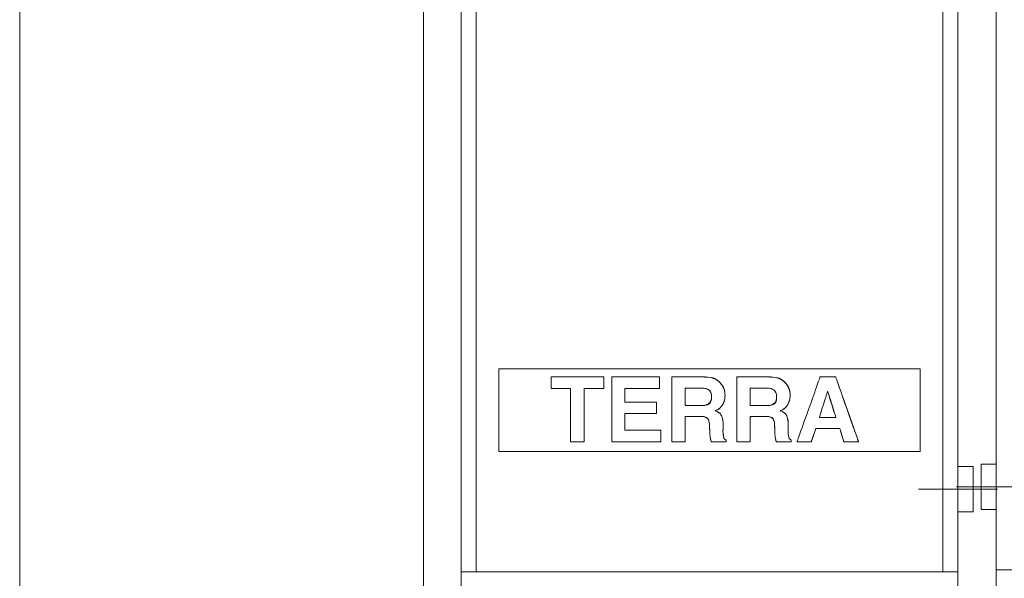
# Model space of a CAD drawing. Header units: millimetres. Extents: x 262469 to 275208, y -32539 to 9411.
# Tile 223 of 256: x 268234 to 268293, y -13816 to -13783. Entities that reach past the tile are written whole.
import ezdxf

# ---------------------------------------------------------------- set-up
doc = ezdxf.new("R2010")
doc.units = ezdxf.units.MM
doc.header["$LTSCALE"] = 100
doc.layers.add('$ IE_TELETECHNIKA', color=5, linetype='Continuous', lineweight=30)

msp = doc.modelspace()

# ---------------------------------------------------------------- linework, layer by layer
at = {"layer": '$ IE_TELETECHNIKA', "color": 0, "linetype": 'Continuous', "lineweight": 5, "ltscale": 4}
msp.add_line((268234.311, -13882.457), (268234.311, -13677.481), dxfattribs=at)
at = {"layer": '$ IE_TELETECHNIKA', "color": 7, "linetype": 'Continuous', "lineweight": 0}
for p, q in [((268288.031, -13810.953), (268292.756, -13810.953)), ((268295.035, -13810.821), (268290.31, -13810.821))]:
    msp.add_line(p, q, dxfattribs=at)
at = {"layer": '$ IE_TELETECHNIKA', "color": 7, "linetype": 'Continuous', "lineweight": 9}
for points in [[(268292.673, -13849.071), (268322.373, -13849.071), (268322.373, -13705.071), (268292.673, -13705.071), (268292.673, -13849.071)], [(268260.693, -13849.203), (268290.393, -13849.203), (268290.393, -13705.203), (268260.693, -13705.203), (268260.693, -13849.203)], [(268260.693, -13743.903), (268260.693, -13815.903), (268290.393, -13815.903), (268290.393, -13743.903), (268260.693, -13743.903)], [(268292.673, -13743.771), (268292.673, -13815.771), (268322.373, -13815.771), (268322.373, -13743.771), (268292.673, -13743.771)], [(268261.593, -13815.903), (268261.593, -13777.681), (268289.493, -13777.681), (268289.493, -13815.903), (268261.593, -13815.903)], [(268290.393, -13812.303), (268291.293, -13812.303), (268291.293, -13809.603), (268290.393, -13809.603), (268290.393, -13812.303)], [(268292.673, -13812.171), (268291.773, -13812.171), (268291.773, -13809.471), (268292.673, -13809.471), (268292.673, -13812.171)]]:
    msp.add_lwpolyline(points, dxfattribs=at)
for points in [[(268261.593, -13744.803), (268261.593, -13815.903), (268289.493, -13815.903), (268289.493, -13744.803)], [(268292.673, -13849.071), (268322.373, -13849.071), (268322.373, -13815.771), (268292.673, -13815.771)], [(268260.693, -13849.203), (268290.393, -13849.203), (268290.393, -13815.903), (268260.693, -13815.903)]]:
    msp.add_lwpolyline(points, close=True, dxfattribs=at)
msp.add_lwpolyline([(268260.693, -13849.203), (268259.793, -13849.203), (268259.793, -13844.703), (268258.893, -13844.703, -0.414214), (268258.443, -13844.253), (268258.443, -13782.153, -0.414214), (268258.893, -13781.703), (268259.793, -13781.703), (268259.793, -13780.803)], format="xyb", dxfattribs=at)
at = {"layer": '$ IE_TELETECHNIKA', "color": 7, "linetype": 'Continuous', "lineweight": 0}
msp.add_lwpolyline([(268262.943, -13803.753), (268262.943, -13808.703), (268288.143, -13808.703), (268288.143, -13803.753), (268262.943, -13803.753)], dxfattribs=at)
for points in [[(268267.239, -13808.121), (268267.239, -13808.112), (268267.239, -13808.086), (268267.239, -13808.043), (268267.239, -13807.985), (268267.239, -13807.912), (268267.239, -13807.827), (268267.239, -13807.731), (268267.239, -13807.624), (268267.239, -13807.382), (268267.239, -13807.113), (268267.239, -13806.825), (268267.239, -13806.528), (268267.239, -13806.231), (268267.239, -13805.943), (268267.239, -13805.674), (268267.239, -13805.433), (268267.239, -13805.326), (268267.239, -13805.229), (268267.239, -13805.144), (268267.239, -13805.072), (268267.239, -13805.014), (268267.239, -13804.971), (268267.239, -13804.944), (268267.239, -13804.935), (268267.226, -13804.935), (268267.19, -13804.935), (268267.132, -13804.935), (268267.058, -13804.935), (268266.97, -13804.935), (268266.872, -13804.935), (268266.658, -13804.935), (268266.445, -13804.935), (268266.347, -13804.935), (268266.259, -13804.935), (268266.184, -13804.935), (268266.127, -13804.935), (268266.09, -13804.935), (268266.077, -13804.935), (268266.077, -13804.927), (268266.077, -13804.906), (268266.077, -13804.872), (268266.077, -13804.828), (268266.077, -13804.719), (268266.077, -13804.593), (268266.077, -13804.468), (268266.077, -13804.358), (268266.077, -13804.315), (268266.077, -13804.281), (268266.077, -13804.259), (268266.077, -13804.251), (268266.086, -13804.251), (268266.112, -13804.251), (268266.155, -13804.251), (268266.212, -13804.251), (268266.283, -13804.251), (268266.367, -13804.251), (268266.462, -13804.251), (268266.568, -13804.251), (268266.806, -13804.251), (268267.071, -13804.251), (268267.355, -13804.251), (268267.649, -13804.251), (268267.942, -13804.251), (268268.226, -13804.251), (268268.491, -13804.251), (268268.729, -13804.251), (268268.835, -13804.251), (268268.93, -13804.251), (268269.014, -13804.251), (268269.085, -13804.251), (268269.143, -13804.251), (268269.185, -13804.251), (268269.211, -13804.251), (268269.22, -13804.251), (268269.22, -13804.259), (268269.22, -13804.281), (268269.22, -13804.315), (268269.22, -13804.358), (268269.22, -13804.468), (268269.22, -13804.593), (268269.22, -13804.719), (268269.22, -13804.828), (268269.22, -13804.872), (268269.22, -13804.906), (268269.22, -13804.927), (268269.22, -13804.935), (268269.207, -13804.935), (268269.17, -13804.935), (268269.112, -13804.935), (268269.038, -13804.935), (268268.949, -13804.935), (268268.851, -13804.935), (268268.636, -13804.935), (268268.422, -13804.935), (268268.323, -13804.935), (268268.235, -13804.935), (268268.16, -13804.935), (268268.102, -13804.935), (268268.065, -13804.935), (268268.052, -13804.935), (268268.052, -13804.944), (268268.052, -13804.971), (268268.052, -13805.014), (268268.052, -13805.072), (268268.052, -13805.144), (268268.052, -13805.229), (268268.052, -13805.326), (268268.052, -13805.433), (268268.052, -13805.674), (268268.052, -13805.943), (268268.052, -13806.231), (268268.052, -13806.528), (268268.052, -13806.825), (268268.052, -13807.113), (268268.052, -13807.382), (268268.052, -13807.624), (268268.052, -13807.731), (268268.052, -13807.827), (268268.052, -13807.912), (268268.052, -13807.985), (268268.052, -13808.043), (268268.052, -13808.086), (268268.052, -13808.112), (268268.052, -13808.121), (268268.043, -13808.121), (268268.017, -13808.121), (268267.977, -13808.121), (268267.925, -13808.121), (268267.795, -13808.121), (268267.646, -13808.121), (268267.497, -13808.121), (268267.366, -13808.121), (268267.314, -13808.121), (268267.274, -13808.121), (268267.249, -13808.121)], [(268267.239, -13808.121), (268267.239, -13808.112), (268267.239, -13808.086), (268267.239, -13808.043), (268267.239, -13807.985), (268267.239, -13807.912), (268267.239, -13807.827), (268267.239, -13807.731), (268267.239, -13807.624), (268267.239, -13807.382), (268267.239, -13807.113), (268267.239, -13806.825), (268267.239, -13806.528), (268267.239, -13806.231), (268267.239, -13805.943), (268267.239, -13805.674), (268267.239, -13805.433), (268267.239, -13805.326), (268267.239, -13805.229), (268267.239, -13805.144), (268267.239, -13805.072), (268267.239, -13805.014), (268267.239, -13804.971), (268267.239, -13804.944), (268267.239, -13804.935), (268267.235, -13804.935), (268267.224, -13804.935), (268267.203, -13804.935), (268267.169, -13804.935), (268267.117, -13804.935), (268267.045, -13804.935), (268266.949, -13804.935), (268266.828, -13804.935), (268266.69, -13804.935), (268266.404, -13804.935), (268266.276, -13804.935), (268266.172, -13804.935), (268266.132, -13804.935), (268266.102, -13804.935), (268266.083, -13804.935), (268266.077, -13804.935), (268266.077, -13804.932), (268266.077, -13804.914), (268266.077, -13804.893), (268266.077, -13804.863), (268266.077, -13804.821), (268266.077, -13804.764), (268266.077, -13804.693), (268266.077, -13804.612), (268266.077, -13804.444), (268266.077, -13804.369), (268266.077, -13804.308), (268266.077, -13804.266), (268266.077, -13804.251), (268266.078, -13804.251), (268266.089, -13804.251), (268266.118, -13804.251), (268266.175, -13804.251), (268266.217, -13804.251), (268266.269, -13804.251), (268266.332, -13804.251), (268266.408, -13804.251), (268266.498, -13804.251), (268266.603, -13804.251), (268266.724, -13804.251), (268266.863, -13804.251), (268267.019, -13804.251), (268267.19, -13804.251), (268267.563, -13804.251), (268267.954, -13804.251), (268268.336, -13804.251), (268268.515, -13804.251), (268268.682, -13804.251), (268268.832, -13804.251), (268268.962, -13804.251), (268269.07, -13804.251), (268269.151, -13804.251), (268269.202, -13804.251), (268269.22, -13804.251), (268269.22, -13804.254), (268269.22, -13804.273), (268269.22, -13804.293), (268269.22, -13804.324), (268269.22, -13804.366), (268269.22, -13804.422), (268269.22, -13804.493), (268269.22, -13804.575), (268269.22, -13804.743), (268269.22, -13804.818), (268269.22, -13804.879), (268269.22, -13804.92), (268269.22, -13804.935), (268269.216, -13804.935), (268269.205, -13804.935), (268269.184, -13804.935), (268269.149, -13804.935), (268269.097, -13804.935), (268269.025, -13804.935), (268268.928, -13804.935), (268268.807, -13804.935), (268268.668, -13804.935), (268268.381, -13804.935), (268268.252, -13804.935), (268268.148, -13804.935), (268268.108, -13804.935), (268268.078, -13804.935), (268268.059, -13804.935), (268268.052, -13804.935), (268268.052, -13804.937), (268268.052, -13804.947), (268268.052, -13804.977), (268268.052, -13805.035), (268268.052, -13805.077), (268268.052, -13805.13), (268268.052, -13805.194), (268268.052, -13805.271), (268268.052, -13805.362), (268268.052, -13805.469), (268268.052, -13805.591), (268268.052, -13805.732), (268268.052, -13805.89), (268268.052, -13806.063), (268268.052, -13806.441), (268268.052, -13806.838), (268268.052, -13807.225), (268268.052, -13807.407), (268268.052, -13807.575), (268268.052, -13807.728), (268268.052, -13807.86), (268268.052, -13807.969), (268268.052, -13808.051), (268268.052, -13808.103), (268268.052, -13808.121), (268268.049, -13808.121), (268268.027, -13808.121), (268268.003, -13808.121), (268267.967, -13808.121), (268267.916, -13808.121), (268267.849, -13808.121), (268267.765, -13808.121), (268267.668, -13808.121), (268267.468, -13808.121), (268267.379, -13808.121), (268267.306, -13808.121), (268267.257, -13808.121)], [(268269.699, -13808.121), (268269.699, -13808.115), (268269.699, -13808.097), (268269.699, -13808.067), (268269.699, -13808.026), (268269.699, -13807.974), (268269.699, -13807.913), (268269.699, -13807.764), (268269.699, -13807.583), (268269.699, -13807.375), (268269.699, -13807.145), (268269.699, -13806.897), (268269.699, -13806.368), (268269.699, -13805.826), (268269.699, -13805.562), (268269.699, -13805.309), (268269.699, -13805.072), (268269.699, -13804.856), (268269.699, -13804.666), (268269.699, -13804.505), (268269.699, -13804.438), (268269.699, -13804.38), (268269.699, -13804.332), (268269.699, -13804.295), (268269.699, -13804.269), (268269.699, -13804.254), (268269.707, -13804.251), (268269.749, -13804.251), (268269.822, -13804.251), (268269.923, -13804.251), (268270.048, -13804.251), (268270.195, -13804.251), (268270.36, -13804.251), (268270.538, -13804.251), (268270.727, -13804.251), (268271.123, -13804.251), (268271.519, -13804.251), (268271.708, -13804.251), (268271.886, -13804.251), (268272.051, -13804.251), (268272.197, -13804.251), (268272.323, -13804.251), (268272.424, -13804.251), (268272.497, -13804.251), (268272.538, -13804.251), (268272.547, -13804.252), (268272.547, -13804.259), (268272.547, -13804.296), (268272.547, -13804.358), (268272.547, -13804.438), (268272.547, -13804.529), (268272.547, -13804.719), (268272.547, -13804.803), (268272.547, -13804.872), (268272.547, -13804.918), (268272.547, -13804.935), (268272.534, -13804.935), (268272.496, -13804.935), (268272.436, -13804.935), (268272.357, -13804.935), (268272.261, -13804.935), (268272.15, -13804.935), (268272.028, -13804.935), (268271.896, -13804.935), (268271.327, -13804.935), (268271.052, -13804.935), (268270.927, -13804.935), (268270.812, -13804.935), (268270.711, -13804.935), (268270.625, -13804.935), (268270.559, -13804.935), (268270.514, -13804.935), (268270.492, -13804.935), (268270.491, -13804.937), (268270.491, -13804.949), (268270.491, -13804.97), (268270.491, -13805.036), (268270.491, -13805.126), (268270.491, -13805.347), (268270.491, -13805.568), (268270.491, -13805.658), (268270.491, -13805.723), (268270.491, -13805.744), (268270.491, -13805.756), (268270.492, -13805.759), (268270.512, -13805.759), (268270.553, -13805.759), (268270.614, -13805.759), (268270.693, -13805.759), (268270.786, -13805.759), (268270.891, -13805.759), (268271.007, -13805.759), (268271.259, -13805.759), (268271.782, -13805.759), (268272.016, -13805.759), (268272.117, -13805.759), (268272.205, -13805.759), (268272.278, -13805.759), (268272.333, -13805.759), (268272.368, -13805.759), (268272.38, -13805.759), (268272.38, -13805.775), (268272.38, -13805.821), (268272.38, -13805.889), (268272.38, -13805.973), (268272.38, -13806.161), (268272.38, -13806.251), (268272.38, -13806.331), (268272.38, -13806.392), (268272.38, -13806.429), (268272.374, -13806.437), (268272.347, -13806.437), (268272.299, -13806.437), (268272.232, -13806.437), (268272.148, -13806.437), (268272.051, -13806.437), (268271.942, -13806.437), (268271.698, -13806.437), (268271.435, -13806.437), (268271.173, -13806.437), (268270.929, -13806.437), (268270.82, -13806.437), (268270.722, -13806.437), (268270.639, -13806.437), (268270.572, -13806.437), (268270.523, -13806.437), (268270.496, -13806.437), (268270.491, -13806.437), (268270.491, -13806.448), (268270.491, -13806.47), (268270.491, -13806.502), (268270.491, -13806.593), (268270.491, -13806.71), (268270.491, -13806.844), (268270.491, -13807.121), (268270.491, -13807.245), (268270.491, -13807.346), (268270.491, -13807.384), (268270.491, -13807.413), (268270.491, -13807.432), (268270.491, -13807.438), (268270.504, -13807.438), (268270.543, -13807.438), (268270.606, -13807.438), (268270.688, -13807.438), (268270.788, -13807.438), (268270.904, -13807.438), (268271.031, -13807.438), (268271.168, -13807.438), (268271.761, -13807.438), (268272.047, -13807.438), (268272.178, -13807.438), (268272.298, -13807.438), (268272.403, -13807.438), (268272.492, -13807.438), (268272.561, -13807.438), (268272.609, -13807.438), (268272.631, -13807.438), (268272.633, -13807.44), (268272.633, -13807.467), (268272.633, -13807.522), (268272.633, -13807.596), (268272.633, -13807.78), (268272.633, -13807.963), (268272.633, -13808.038), (268272.633, -13808.092), (268272.633, -13808.12), (268272.631, -13808.121), (268272.6, -13808.121), (268272.535, -13808.121), (268272.44, -13808.121), (268272.319, -13808.121), (268272.174, -13808.121), (268272.011, -13808.121), (268271.831, -13808.121), (268271.44, -13808.121), (268271.029, -13808.121), (268270.627, -13808.121), (268270.44, -13808.121), (268270.265, -13808.121), (268270.107, -13808.121), (268269.97, -13808.121), (268269.857, -13808.121), (268269.772, -13808.121), (268269.718, -13808.121), (268269.704, -13808.121)], [(268269.699, -13808.121), (268269.699, -13808.115), (268269.699, -13808.097), (268269.699, -13808.067), (268269.699, -13808.026), (268269.699, -13807.974), (268269.699, -13807.913), (268269.699, -13807.764), (268269.699, -13807.583), (268269.699, -13807.375), (268269.699, -13807.145), (268269.699, -13806.897), (268269.699, -13806.368), (268269.699, -13805.826), (268269.699, -13805.562), (268269.699, -13805.309), (268269.699, -13805.072), (268269.699, -13804.856), (268269.699, -13804.666), (268269.699, -13804.505), (268269.699, -13804.438), (268269.699, -13804.38), (268269.699, -13804.332), (268269.699, -13804.295), (268269.699, -13804.269), (268269.699, -13804.254), (268269.699, -13804.251), (268269.71, -13804.251), (268269.728, -13804.251), (268269.759, -13804.251), (268269.806, -13804.251), (268269.873, -13804.251), (268269.964, -13804.251), (268270.081, -13804.251), (268270.229, -13804.251), (268270.411, -13804.251), (268270.628, -13804.251), (268270.873, -13804.251), (268271.4, -13804.251), (268271.661, -13804.251), (268271.908, -13804.251), (268272.129, -13804.251), (268272.226, -13804.251), (268272.313, -13804.251), (268272.388, -13804.251), (268272.451, -13804.251), (268272.498, -13804.251), (268272.53, -13804.251), (268272.546, -13804.251), (268272.547, -13804.251), (268272.547, -13804.252), (268272.547, -13804.257), (268272.547, -13804.273), (268272.547, -13804.307), (268272.547, -13804.366), (268272.547, -13804.456), (268272.547, -13804.575), (268272.547, -13804.702), (268272.547, -13804.818), (268272.547, -13804.865), (268272.547, -13804.902), (268272.547, -13804.926), (268272.547, -13804.935), (268272.543, -13804.935), (268272.52, -13804.935), (268272.494, -13804.935), (268272.455, -13804.935), (268272.401, -13804.935), (268272.33, -13804.935), (268272.238, -13804.935), (268272.123, -13804.935), (268271.983, -13804.935), (268271.819, -13804.935), (268271.638, -13804.935), (268271.447, -13804.935), (268271.069, -13804.935), (268270.896, -13804.935), (268270.745, -13804.935), (268270.622, -13804.935), (268270.574, -13804.935), (268270.536, -13804.935), (268270.509, -13804.935), (268270.493, -13804.935), (268270.491, -13804.935), (268270.491, -13804.938), (268270.491, -13804.952), (268270.491, -13804.985), (268270.491, -13805.045), (268270.491, -13805.088), (268270.491, -13805.141), (268270.491, -13805.274), (268270.491, -13805.427), (268270.491, -13805.574), (268270.491, -13805.638), (268270.491, -13805.691), (268270.491, -13805.731), (268270.491, -13805.754), (268270.491, -13805.759), (268270.505, -13805.759), (268270.522, -13805.759), (268270.55, -13805.759), (268270.589, -13805.759), (268270.644, -13805.759), (268270.716, -13805.759), (268270.807, -13805.759), (268270.92, -13805.759), (268271.057, -13805.759), (268271.213, -13805.759), (268271.383, -13805.759), (268271.735, -13805.759), (268271.903, -13805.759), (268272.056, -13805.759), (268272.187, -13805.759), (268272.289, -13805.759), (268272.328, -13805.759), (268272.356, -13805.759), (268272.374, -13805.759), (268272.38, -13805.759), (268272.38, -13805.767), (268272.38, -13805.789), (268272.38, -13805.83), (268272.38, -13805.898), (268272.38, -13805.999), (268272.38, -13806.246), (268272.38, -13806.353), (268272.38, -13806.393), (268272.38, -13806.422), (268272.38, -13806.436), (268272.38, -13806.437), (268272.372, -13806.437), (268272.34, -13806.437), (268272.309, -13806.437), (268272.264, -13806.437), (268272.204, -13806.437), (268272.126, -13806.437), (268272.028, -13806.437), (268271.907, -13806.437), (268271.763, -13806.437), (268271.601, -13806.437), (268271.252, -13806.437), (268271.078, -13806.437), (268270.914, -13806.437), (268270.768, -13806.437), (268270.645, -13806.437), (268270.554, -13806.437), (268270.523, -13806.437), (268270.501, -13806.437), (268270.491, -13806.437), (268270.491, -13806.437), (268270.491, -13806.437), (268270.491, -13806.444), (268270.491, -13806.468), (268270.491, -13806.518), (268270.491, -13806.556), (268270.491, -13806.604), (268270.491, -13806.664), (268270.491, -13806.737), (268270.491, -13806.91), (268270.491, -13807.096), (268270.491, -13807.266), (268270.491, -13807.336), (268270.491, -13807.39), (268270.491, -13807.425), (268270.491, -13807.438), (268270.494, -13807.438), (268270.519, -13807.438), (268270.546, -13807.438), (268270.586, -13807.438), (268270.642, -13807.438), (268270.716, -13807.438), (268270.812, -13807.438), (268270.932, -13807.438), (268271.078, -13807.438), (268271.249, -13807.438), (268271.438, -13807.438), (268271.636, -13807.438), (268272.03, -13807.438), (268272.21, -13807.438), (268272.368, -13807.438), (268272.496, -13807.438), (268272.546, -13807.438), (268272.586, -13807.438), (268272.614, -13807.438), (268272.63, -13807.438), (268272.633, -13807.438), (268272.633, -13807.441), (268272.633, -13807.452), (268272.633, -13807.48), (268272.633, -13807.53), (268272.633, -13807.609), (268272.633, -13807.72), (268272.633, -13807.846), (268272.633, -13807.968), (268272.633, -13808.065), (268272.633, -13808.098), (268272.633, -13808.118), (268272.631, -13808.121), (268272.61, -13808.121), (268272.584, -13808.121), (268272.541, -13808.121), (268272.479, -13808.121), (268272.394, -13808.121), (268272.283, -13808.121), (268272.141, -13808.121), (268271.966, -13808.121), (268271.864, -13808.121), (268271.754, -13808.121), (268271.51, -13808.121), (268271.246, -13808.121), (268270.7, -13808.121), (268270.44, -13808.121), (268270.202, -13808.121), (268270.095, -13808.121), (268269.998, -13808.121), (268269.913, -13808.121), (268269.839, -13808.121), (268269.78, -13808.121), (268269.736, -13808.121), (268269.709, -13808.121)], [(268273.295, -13808.121), (268273.295, -13808.116), (268273.295, -13808.099), (268273.295, -13808.071), (268273.295, -13808.033), (268273.295, -13807.986), (268273.295, -13807.93), (268273.295, -13807.792), (268273.295, -13807.623), (268273.295, -13807.43), (268273.295, -13807.214), (268273.295, -13806.981), (268273.295, -13806.48), (268273.295, -13805.96), (268273.295, -13805.455), (268273.295, -13805.218), (268273.295, -13804.998), (268273.295, -13804.798), (268273.295, -13804.623), (268273.295, -13804.476), (268273.295, -13804.363), (268273.295, -13804.32), (268273.295, -13804.287), (268273.295, -13804.265), (268273.295, -13804.253), (268273.301, -13804.251), (268273.329, -13804.251), (268273.377, -13804.251), (268273.442, -13804.251), (268273.524, -13804.251), (268273.619, -13804.251), (268273.726, -13804.251), (268273.842, -13804.251), (268274.094, -13804.251), (268274.616, -13804.251), (268274.852, -13804.251), (268274.957, -13804.251), (268275.049, -13804.251), (268275.127, -13804.251), (268275.189, -13804.251), (268275.233, -13804.251), (268275.256, -13804.251), (268275.259, -13804.251), (268275.284, -13804.252), (268275.336, -13804.253), (268275.436, -13804.259), (268275.622, -13804.288), (268275.79, -13804.337), (268275.94, -13804.406), (268276.072, -13804.497), (268276.186, -13804.607), (268276.28, -13804.728), (268276.356, -13804.858), (268276.413, -13804.995), (268276.45, -13805.14), (268276.469, -13805.292), (268276.47, -13805.332), (268276.47, -13805.361), (268276.468, -13805.419), (268276.456, -13805.531), (268276.434, -13805.638), (268276.402, -13805.739), (268276.361, -13805.836), (268276.31, -13805.927), (268276.25, -13806.011), (268276.18, -13806.086), (268276.101, -13806.151), (268276.012, -13806.207), (268275.914, -13806.254), (268275.888, -13806.264), (268275.875, -13806.269), (268275.885, -13806.274), (268275.936, -13806.292), (268276.03, -13806.335), (268276.109, -13806.385), (268276.176, -13806.442), (268276.228, -13806.506), (268276.267, -13806.577), (268276.297, -13806.657), (268276.321, -13806.745), (268276.339, -13806.843), (268276.351, -13806.95), (268276.357, -13807.067), (268276.357, -13807.128), (268276.357, -13807.134), (268276.357, -13807.159), (268276.357, -13807.241), (268276.357, -13807.276), (268276.357, -13807.292), (268276.356, -13807.365), (268276.352, -13807.428), (268276.349, -13807.454), (268276.347, -13807.467), (268276.347, -13807.479), (268276.348, -13807.503), (268276.353, -13807.59), (268276.36, -13807.668), (268276.368, -13807.738), (268276.378, -13807.799), (268276.404, -13807.894), (268276.446, -13807.962), (268276.506, -13808.004), (268276.524, -13808.011), (268276.535, -13808.014), (268276.535, -13808.027), (268276.535, -13808.08), (268276.535, -13808.106), (268276.535, -13808.12), (268276.533, -13808.121), (268276.522, -13808.121), (268276.501, -13808.121), (268276.436, -13808.121), (268276.346, -13808.121), (268276.238, -13808.121), (268276.12, -13808.121), (268275.886, -13808.121), (268275.785, -13808.121), (268275.706, -13808.121), (268275.656, -13808.121), (268275.644, -13808.121), (268275.64, -13808.117), (268275.613, -13808.013), (268275.593, -13807.919), (268275.579, -13807.833), (268275.563, -13807.671), (268275.556, -13807.502), (268275.551, -13807.305), (268275.548, -13807.222), (268275.545, -13807.157), (268275.544, -13807.145), (268275.543, -13807.119), (268275.539, -13807.07), (268275.528, -13806.98), (268275.51, -13806.9), (268275.487, -13806.831), (268275.457, -13806.772), (268275.421, -13806.724), (268275.371, -13806.685), (268275.302, -13806.654), (268275.216, -13806.631), (268275.111, -13806.616), (268274.988, -13806.609), (268274.955, -13806.609), (268274.944, -13806.609), (268274.91, -13806.609), (268274.845, -13806.609), (268274.756, -13806.609), (268274.537, -13806.609), (268274.312, -13806.609), (268274.217, -13806.609), (268274.143, -13806.609), (268274.097, -13806.609), (268274.086, -13806.611), (268274.086, -13806.629), (268274.086, -13806.663), (268274.086, -13806.711), (268274.086, -13806.771), (268274.086, -13806.842), (268274.086, -13806.922), (268274.086, -13807.104), (268274.086, -13807.506), (268274.086, -13807.7), (268274.086, -13807.872), (268274.086, -13807.945), (268274.086, -13808.008), (268274.086, -13808.058), (268274.086, -13808.095), (268274.086, -13808.117), (268274.086, -13808.121), (268274.063, -13808.121), (268274.01, -13808.121), (268273.933, -13808.121), (268273.84, -13808.121), (268273.737, -13808.121), (268273.528, -13808.121), (268273.436, -13808.121), (268273.362, -13808.121), (268273.313, -13808.121)], [(268273.295, -13808.121), (268273.295, -13808.116), (268273.295, -13808.099), (268273.295, -13808.071), (268273.295, -13808.033), (268273.295, -13807.986), (268273.295, -13807.93), (268273.295, -13807.792), (268273.295, -13807.623), (268273.295, -13807.43), (268273.295, -13807.214), (268273.295, -13806.981), (268273.295, -13806.48), (268273.295, -13805.96), (268273.295, -13805.455), (268273.295, -13805.218), (268273.295, -13804.998), (268273.295, -13804.798), (268273.295, -13804.623), (268273.295, -13804.476), (268273.295, -13804.363), (268273.295, -13804.32), (268273.295, -13804.287), (268273.295, -13804.265), (268273.295, -13804.253), (268273.297, -13804.251), (268273.313, -13804.251), (268273.333, -13804.251), (268273.362, -13804.251), (268273.404, -13804.251), (268273.46, -13804.251), (268273.533, -13804.251), (268273.624, -13804.251), (268273.736, -13804.251), (268273.871, -13804.251), (268274.025, -13804.251), (268274.193, -13804.251), (268274.544, -13804.251), (268274.714, -13804.251), (268274.872, -13804.251), (268275.011, -13804.251), (268275.125, -13804.251), (268275.208, -13804.251), (268275.236, -13804.251), (268275.253, -13804.251), (268275.269, -13804.252), (268275.31, -13804.252), (268275.375, -13804.255), (268275.458, -13804.26), (268275.643, -13804.281), (268275.734, -13804.3), (268275.823, -13804.33), (268275.914, -13804.375), (268276.009, -13804.44), (268276.111, -13804.529), (268276.137, -13804.556), (268276.151, -13804.57), (268276.153, -13804.572), (268276.156, -13804.575), (268276.175, -13804.596), (268276.207, -13804.632), (268276.247, -13804.68), (268276.291, -13804.736), (268276.374, -13804.863), (268276.407, -13804.936), (268276.434, -13805.022), (268276.455, -13805.126), (268276.467, -13805.255), (268276.47, -13805.33), (268276.47, -13805.336), (268276.47, -13805.354), (268276.469, -13805.388), (268276.467, -13805.433), (268276.458, -13805.541), (268276.438, -13805.653), (268276.419, -13805.713), (268276.391, -13805.78), (268276.352, -13805.856), (268276.328, -13805.898), (268276.321, -13805.91), (268276.32, -13805.912), (268276.319, -13805.913), (268276.311, -13805.925), (268276.296, -13805.949), (268276.246, -13806.019), (268276.18, -13806.096), (268276.14, -13806.133), (268276.091, -13806.168), (268276.028, -13806.204), (268275.949, -13806.24), (268275.902, -13806.259), (268275.876, -13806.269), (268275.873, -13806.27), (268275.886, -13806.274), (268275.913, -13806.284), (268275.951, -13806.298), (268276.041, -13806.336), (268276.126, -13806.385), (268276.165, -13806.418), (268276.201, -13806.459), (268276.266, -13806.574), (268276.269, -13806.581), (268276.277, -13806.6), (268276.3, -13806.663), (268276.326, -13806.747), (268276.336, -13806.796), (268276.345, -13806.853), (268276.352, -13806.925), (268276.356, -13807.014), (268276.357, -13807.126), (268276.357, -13807.131), (268276.357, -13807.137), (268276.357, -13807.16), (268276.357, -13807.207), (268276.357, -13807.263), (268276.357, -13807.283), (268276.357, -13807.292), (268276.357, -13807.303), (268276.357, -13807.332), (268276.347, -13807.474), (268276.348, -13807.492), (268276.349, -13807.521), (268276.353, -13807.598), (268276.37, -13807.758), (268276.387, -13807.841), (268276.392, -13807.86), (268276.393, -13807.862), (268276.395, -13807.869), (268276.405, -13807.899), (268276.422, -13807.936), (268276.445, -13807.97), (268276.485, -13807.997), (268276.515, -13808.008), (268276.533, -13808.013), (268276.535, -13808.014), (268276.535, -13808.016), (268276.535, -13808.027), (268276.535, -13808.055), (268276.535, -13808.093), (268276.535, -13808.119), (268276.532, -13808.121), (268276.519, -13808.121), (268276.488, -13808.121), (268276.432, -13808.121), (268276.391, -13808.121), (268276.342, -13808.121), (268276.282, -13808.121), (268276.212, -13808.121), (268276.057, -13808.121), (268275.899, -13808.121), (268275.762, -13808.121), (268275.709, -13808.121), (268275.669, -13808.121), (268275.646, -13808.121), (268275.642, -13808.121), (268275.636, -13808.102), (268275.624, -13808.059), (268275.599, -13807.956), (268275.588, -13807.892), (268275.582, -13807.855), (268275.582, -13807.851), (268275.579, -13807.827), (268275.574, -13807.789), (268275.565, -13807.699), (268275.561, -13807.632), (268275.56, -13807.617), (268275.559, -13807.586), (268275.557, -13807.545), (268275.556, -13807.497), (268275.554, -13807.43), (268275.553, -13807.384), (268275.553, -13807.373), (268275.553, -13807.373), (268275.553, -13807.371), (268275.552, -13807.344), (268275.545, -13807.162), (268275.544, -13807.13), (268275.539, -13807.059), (268275.529, -13806.969), (268275.512, -13806.883), (268275.476, -13806.8), (268275.448, -13806.757), (268275.432, -13806.735), (268275.431, -13806.734), (268275.412, -13806.714), (268275.37, -13806.68), (268275.308, -13806.646), (268275.264, -13806.633), (268275.206, -13806.622), (268275.128, -13806.614), (268275.025, -13806.61), (268274.962, -13806.609), (268274.947, -13806.609), (268274.947, -13806.609), (268274.947, -13806.609), (268274.944, -13806.609), (268274.93, -13806.609), (268274.898, -13806.609), (268274.841, -13806.609), (268274.801, -13806.609), (268274.751, -13806.609), (268274.624, -13806.609), (268274.473, -13806.609), (268274.322, -13806.609), (268274.192, -13806.609), (268274.143, -13806.609), (268274.107, -13806.609), (268274.088, -13806.609), (268274.086, -13806.609), (268274.086, -13806.613), (268274.086, -13806.634), (268274.086, -13806.655), (268274.086, -13806.685), (268274.086, -13806.726), (268274.086, -13806.779), (268274.086, -13806.846), (268274.086, -13806.928), (268274.086, -13807.028), (268274.086, -13807.144), (268274.086, -13807.406), (268274.086, -13807.674), (268274.086, -13807.798), (268274.086, -13807.908), (268274.086, -13808.001), (268274.086, -13808.07), (268274.086, -13808.112), (268274.086, -13808.121), (268274.084, -13808.121), (268274.075, -13808.121), (268274.051, -13808.121), (268274.005, -13808.121), (268273.931, -13808.121), (268273.822, -13808.121), (268273.688, -13808.121), (268273.547, -13808.121), (268273.421, -13808.121), (268273.369, -13808.121), (268273.33, -13808.121), (268273.304, -13808.121)], [(268277.186, -13808.121), (268277.186, -13808.116), (268277.186, -13808.099), (268277.186, -13808.071), (268277.186, -13808.033), (268277.186, -13807.986), (268277.186, -13807.93), (268277.186, -13807.792), (268277.186, -13807.623), (268277.186, -13807.43), (268277.186, -13807.214), (268277.186, -13806.981), (268277.186, -13806.48), (268277.186, -13805.96), (268277.186, -13805.455), (268277.186, -13805.218), (268277.186, -13804.998), (268277.186, -13804.798), (268277.186, -13804.623), (268277.186, -13804.476), (268277.186, -13804.363), (268277.186, -13804.32), (268277.186, -13804.287), (268277.186, -13804.265), (268277.186, -13804.253), (268277.193, -13804.251), (268277.22, -13804.251), (268277.268, -13804.251), (268277.334, -13804.251), (268277.416, -13804.251), (268277.511, -13804.251), (268277.617, -13804.251), (268277.734, -13804.251), (268277.985, -13804.251), (268278.508, -13804.251), (268278.744, -13804.251), (268278.848, -13804.251), (268278.941, -13804.251), (268279.019, -13804.251), (268279.081, -13804.251), (268279.125, -13804.251), (268279.148, -13804.251), (268279.151, -13804.251), (268279.176, -13804.252), (268279.228, -13804.253), (268279.327, -13804.259), (268279.514, -13804.288), (268279.682, -13804.337), (268279.831, -13804.406), (268279.963, -13804.497), (268280.077, -13804.607), (268280.172, -13804.728), (268280.248, -13804.858), (268280.304, -13804.995), (268280.342, -13805.14), (268280.36, -13805.292), (268280.362, -13805.332), (268280.362, -13805.361), (268280.359, -13805.419), (268280.347, -13805.531), (268280.325, -13805.638), (268280.294, -13805.739), (268280.253, -13805.836), (268280.202, -13805.927), (268280.141, -13806.011), (268280.071, -13806.086), (268279.992, -13806.151), (268279.903, -13806.207), (268279.805, -13806.254), (268279.779, -13806.264), (268279.766, -13806.269), (268279.776, -13806.274), (268279.828, -13806.292), (268279.921, -13806.335), (268280.001, -13806.385), (268280.067, -13806.442), (268280.12, -13806.506), (268280.159, -13806.577), (268280.189, -13806.657), (268280.212, -13806.745), (268280.23, -13806.843), (268280.242, -13806.95), (268280.248, -13807.067), (268280.249, -13807.128), (268280.249, -13807.134), (268280.249, -13807.159), (268280.249, -13807.241), (268280.249, -13807.276), (268280.249, -13807.292), (268280.248, -13807.365), (268280.244, -13807.428), (268280.241, -13807.454), (268280.239, -13807.467), (268280.239, -13807.479), (268280.24, -13807.503), (268280.245, -13807.59), (268280.252, -13807.668), (268280.26, -13807.738), (268280.27, -13807.799), (268280.295, -13807.894), (268280.337, -13807.962), (268280.398, -13808.004), (268280.416, -13808.011), (268280.427, -13808.014), (268280.427, -13808.027), (268280.427, -13808.08), (268280.427, -13808.106), (268280.427, -13808.12), (268280.425, -13808.121), (268280.413, -13808.121), (268280.393, -13808.121), (268280.328, -13808.121), (268280.237, -13808.121), (268280.129, -13808.121), (268280.011, -13808.121), (268279.777, -13808.121), (268279.677, -13808.121), (268279.597, -13808.121), (268279.547, -13808.121), (268279.535, -13808.121), (268279.532, -13808.117), (268279.505, -13808.013), (268279.484, -13807.919), (268279.471, -13807.833), (268279.455, -13807.671), (268279.447, -13807.502), (268279.443, -13807.305), (268279.44, -13807.222), (268279.437, -13807.157), (268279.436, -13807.145), (268279.435, -13807.119), (268279.431, -13807.07), (268279.419, -13806.98), (268279.402, -13806.9), (268279.378, -13806.831), (268279.349, -13806.772), (268279.313, -13806.724), (268279.262, -13806.685), (268279.194, -13806.654), (268279.107, -13806.631), (268279.002, -13806.616), (268278.88, -13806.609), (268278.846, -13806.609), (268278.836, -13806.609), (268278.802, -13806.609), (268278.737, -13806.609), (268278.648, -13806.609), (268278.428, -13806.609), (268278.204, -13806.609), (268278.108, -13806.609), (268278.034, -13806.609), (268277.988, -13806.609), (268277.978, -13806.611), (268277.978, -13806.629), (268277.978, -13806.663), (268277.978, -13806.711), (268277.978, -13806.771), (268277.978, -13806.842), (268277.978, -13806.922), (268277.978, -13807.104), (268277.978, -13807.506), (268277.978, -13807.7), (268277.978, -13807.872), (268277.978, -13807.945), (268277.978, -13808.008), (268277.978, -13808.058), (268277.978, -13808.095), (268277.978, -13808.117), (268277.977, -13808.121), (268277.955, -13808.121), (268277.902, -13808.121), (268277.825, -13808.121), (268277.732, -13808.121), (268277.628, -13808.121), (268277.419, -13808.121), (268277.328, -13808.121), (268277.254, -13808.121), (268277.204, -13808.121)], [(268277.186, -13808.121), (268277.186, -13808.116), (268277.186, -13808.099), (268277.186, -13808.071), (268277.186, -13808.033), (268277.186, -13807.986), (268277.186, -13807.93), (268277.186, -13807.792), (268277.186, -13807.623), (268277.186, -13807.43), (268277.186, -13807.214), (268277.186, -13806.981), (268277.186, -13806.48), (268277.186, -13805.96), (268277.186, -13805.455), (268277.186, -13805.218), (268277.186, -13804.998), (268277.186, -13804.798), (268277.186, -13804.623), (268277.186, -13804.476), (268277.186, -13804.363), (268277.186, -13804.32), (268277.186, -13804.287), (268277.186, -13804.265), (268277.186, -13804.253), (268277.188, -13804.251), (268277.205, -13804.251), (268277.224, -13804.251), (268277.254, -13804.251), (268277.295, -13804.251), (268277.351, -13804.251), (268277.424, -13804.251), (268277.515, -13804.251), (268277.627, -13804.251), (268277.762, -13804.251), (268277.917, -13804.251), (268278.085, -13804.251), (268278.436, -13804.251), (268278.606, -13804.251), (268278.763, -13804.251), (268278.903, -13804.251), (268279.017, -13804.251), (268279.1, -13804.251), (268279.127, -13804.251), (268279.145, -13804.251), (268279.161, -13804.252), (268279.202, -13804.252), (268279.267, -13804.255), (268279.349, -13804.26), (268279.535, -13804.281), (268279.625, -13804.3), (268279.715, -13804.33), (268279.805, -13804.375), (268279.9, -13804.44), (268280.002, -13804.529), (268280.029, -13804.556), (268280.043, -13804.57), (268280.045, -13804.572), (268280.048, -13804.575), (268280.067, -13804.596), (268280.099, -13804.632), (268280.139, -13804.68), (268280.183, -13804.736), (268280.265, -13804.863), (268280.299, -13804.936), (268280.326, -13805.022), (268280.346, -13805.126), (268280.359, -13805.255), (268280.362, -13805.33), (268280.362, -13805.336), (268280.362, -13805.354), (268280.361, -13805.388), (268280.359, -13805.433), (268280.35, -13805.541), (268280.329, -13805.653), (268280.31, -13805.713), (268280.282, -13805.78), (268280.244, -13805.856), (268280.219, -13805.898), (268280.213, -13805.91), (268280.211, -13805.912), (268280.211, -13805.913), (268280.203, -13805.925), (268280.187, -13805.949), (268280.137, -13806.019), (268280.071, -13806.096), (268280.031, -13806.133), (268279.982, -13806.168), (268279.92, -13806.204), (268279.841, -13806.24), (268279.794, -13806.259), (268279.768, -13806.269), (268279.765, -13806.27), (268279.778, -13806.274), (268279.805, -13806.284), (268279.842, -13806.298), (268279.932, -13806.336), (268280.018, -13806.385), (268280.056, -13806.418), (268280.092, -13806.459), (268280.157, -13806.574), (268280.161, -13806.581), (268280.168, -13806.6), (268280.192, -13806.663), (268280.217, -13806.747), (268280.228, -13806.796), (268280.237, -13806.853), (268280.243, -13806.925), (268280.247, -13807.014), (268280.249, -13807.126), (268280.249, -13807.131), (268280.249, -13807.137), (268280.249, -13807.16), (268280.249, -13807.207), (268280.249, -13807.263), (268280.249, -13807.283), (268280.249, -13807.292), (268280.249, -13807.303), (268280.249, -13807.332), (268280.238, -13807.474), (268280.239, -13807.492), (268280.241, -13807.521), (268280.245, -13807.598), (268280.261, -13807.758), (268280.279, -13807.841), (268280.284, -13807.86), (268280.284, -13807.862), (268280.287, -13807.869), (268280.297, -13807.899), (268280.313, -13807.936), (268280.337, -13807.97), (268280.376, -13807.997), (268280.406, -13808.008), (268280.424, -13808.013), (268280.427, -13808.014), (268280.427, -13808.016), (268280.427, -13808.027), (268280.427, -13808.055), (268280.427, -13808.093), (268280.427, -13808.119), (268280.424, -13808.121), (268280.411, -13808.121), (268280.38, -13808.121), (268280.323, -13808.121), (268280.283, -13808.121), (268280.233, -13808.121), (268280.173, -13808.121), (268280.104, -13808.121), (268279.949, -13808.121), (268279.791, -13808.121), (268279.654, -13808.121), (268279.6, -13808.121), (268279.56, -13808.121), (268279.538, -13808.121), (268279.533, -13808.121), (268279.527, -13808.102), (268279.516, -13808.059), (268279.491, -13807.956), (268279.479, -13807.892), (268279.474, -13807.855), (268279.473, -13807.851), (268279.47, -13807.827), (268279.465, -13807.789), (268279.456, -13807.699), (268279.453, -13807.632), (268279.452, -13807.617), (268279.45, -13807.586), (268279.449, -13807.545), (268279.447, -13807.497), (268279.445, -13807.43), (268279.444, -13807.384), (268279.444, -13807.373), (268279.444, -13807.373), (268279.444, -13807.371), (268279.444, -13807.344), (268279.437, -13807.162), (268279.435, -13807.13), (268279.43, -13807.059), (268279.421, -13806.969), (268279.403, -13806.883), (268279.368, -13806.8), (268279.34, -13806.757), (268279.323, -13806.735), (268279.322, -13806.734), (268279.303, -13806.714), (268279.261, -13806.68), (268279.199, -13806.646), (268279.156, -13806.633), (268279.098, -13806.622), (268279.02, -13806.614), (268278.916, -13806.61), (268278.853, -13806.609), (268278.839, -13806.609), (268278.839, -13806.609), (268278.839, -13806.609), (268278.835, -13806.609), (268278.822, -13806.609), (268278.79, -13806.609), (268278.733, -13806.609), (268278.693, -13806.609), (268278.643, -13806.609), (268278.515, -13806.609), (268278.365, -13806.609), (268278.213, -13806.609), (268278.084, -13806.609), (268278.034, -13806.609), (268277.999, -13806.609), (268277.98, -13806.609), (268277.978, -13806.609), (268277.978, -13806.613), (268277.978, -13806.634), (268277.978, -13806.655), (268277.978, -13806.685), (268277.978, -13806.726), (268277.978, -13806.779), (268277.978, -13806.846), (268277.978, -13806.928), (268277.978, -13807.028), (268277.978, -13807.144), (268277.978, -13807.406), (268277.978, -13807.674), (268277.978, -13807.798), (268277.978, -13807.908), (268277.978, -13808.001), (268277.978, -13808.07), (268277.978, -13808.112), (268277.978, -13808.121), (268277.976, -13808.121), (268277.966, -13808.121), (268277.942, -13808.121), (268277.897, -13808.121), (268277.823, -13808.121), (268277.714, -13808.121), (268277.579, -13808.121), (268277.438, -13808.121), (268277.312, -13808.121), (268277.261, -13808.121), (268277.221, -13808.121), (268277.195, -13808.121)], [(268280.776, -13808.121), (268280.78, -13808.11), (268280.792, -13808.078), (268280.81, -13808.026), (268280.835, -13807.955), (268280.866, -13807.868), (268280.903, -13807.764), (268280.945, -13807.647), (268280.991, -13807.517), (268281.041, -13807.375), (268281.095, -13807.224), (268281.211, -13806.897), (268281.335, -13806.547), (268281.463, -13806.186), (268281.591, -13805.826), (268281.715, -13805.476), (268281.831, -13805.149), (268281.884, -13804.998), (268281.935, -13804.856), (268281.981, -13804.726), (268282.022, -13804.609), (268282.059, -13804.505), (268282.09, -13804.418), (268282.115, -13804.347), (268282.134, -13804.295), (268282.145, -13804.263), (268282.149, -13804.251), (268282.159, -13804.251), (268282.189, -13804.251), (268282.235, -13804.251), (268282.295, -13804.251), (268282.445, -13804.251), (268282.617, -13804.251), (268282.789, -13804.251), (268282.939, -13804.251), (268282.999, -13804.251), (268283.045, -13804.251), (268283.075, -13804.251), (268283.086, -13804.251), (268283.089, -13804.263), (268283.101, -13804.295), (268283.119, -13804.347), (268283.144, -13804.418), (268283.175, -13804.505), (268283.212, -13804.609), (268283.253, -13804.726), (268283.299, -13804.856), (268283.349, -13804.998), (268283.403, -13805.149), (268283.518, -13805.476), (268283.642, -13805.826), (268283.769, -13806.186), (268283.897, -13806.547), (268284.02, -13806.897), (268284.136, -13807.224), (268284.189, -13807.375), (268284.239, -13807.517), (268284.285, -13807.647), (268284.327, -13807.764), (268284.363, -13807.868), (268284.394, -13807.955), (268284.419, -13808.026), (268284.437, -13808.078), (268284.449, -13808.11), (268284.453, -13808.121), (268284.443, -13808.121), (268284.415, -13808.121), (268284.371, -13808.121), (268284.315, -13808.121), (268284.173, -13808.121), (268284.011, -13808.121), (268283.849, -13808.121), (268283.708, -13808.121), (268283.651, -13808.121), (268283.608, -13808.121), (268283.58, -13808.121), (268283.57, -13808.121), (268283.567, -13808.113), (268283.56, -13808.087), (268283.548, -13808.048), (268283.532, -13807.997), (268283.493, -13807.869), (268283.449, -13807.723), (268283.404, -13807.577), (268283.366, -13807.449), (268283.35, -13807.398), (268283.338, -13807.359), (268283.33, -13807.334), (268283.328, -13807.325), (268283.312, -13807.325), (268283.266, -13807.325), (268283.196, -13807.325), (268283.105, -13807.325), (268282.997, -13807.325), (268282.876, -13807.325), (268282.615, -13807.325), (268282.353, -13807.325), (268282.232, -13807.325), (268282.124, -13807.325), (268282.033, -13807.325), (268281.963, -13807.325), (268281.917, -13807.325), (268281.901, -13807.325), (268281.898, -13807.334), (268281.89, -13807.359), (268281.876, -13807.398), (268281.858, -13807.449), (268281.815, -13807.577), (268281.764, -13807.723), (268281.714, -13807.869), (268281.67, -13807.997), (268281.652, -13808.048), (268281.639, -13808.087), (268281.63, -13808.113), (268281.627, -13808.121), (268281.617, -13808.121), (268281.59, -13808.121), (268281.548, -13808.121), (268281.494, -13808.121), (268281.358, -13808.121), (268281.202, -13808.121), (268281.046, -13808.121), (268280.909, -13808.121), (268280.855, -13808.121), (268280.813, -13808.121), (268280.786, -13808.121)], [(268280.776, -13808.121), (268280.78, -13808.11), (268280.792, -13808.078), (268280.81, -13808.026), (268280.835, -13807.955), (268280.866, -13807.868), (268280.903, -13807.764), (268280.945, -13807.647), (268280.991, -13807.517), (268281.041, -13807.375), (268281.095, -13807.224), (268281.211, -13806.897), (268281.335, -13806.547), (268281.463, -13806.186), (268281.591, -13805.826), (268281.715, -13805.476), (268281.831, -13805.149), (268281.884, -13804.998), (268281.935, -13804.856), (268281.981, -13804.726), (268282.022, -13804.609), (268282.059, -13804.505), (268282.09, -13804.418), (268282.115, -13804.347), (268282.134, -13804.295), (268282.145, -13804.263), (268282.149, -13804.251), (268282.153, -13804.251), (268282.178, -13804.251), (268282.206, -13804.251), (268282.248, -13804.251), (268282.306, -13804.251), (268282.383, -13804.251), (268282.481, -13804.251), (268282.592, -13804.251), (268282.822, -13804.251), (268282.925, -13804.251), (268283.009, -13804.251), (268283.065, -13804.251), (268283.08, -13804.251), (268283.086, -13804.251), (268283.086, -13804.253), (268283.091, -13804.267), (268283.104, -13804.302), (268283.114, -13804.332), (268283.128, -13804.372), (268283.146, -13804.424), (268283.169, -13804.488), (268283.197, -13804.566), (268283.23, -13804.66), (268283.269, -13804.77), (268283.314, -13804.9), (268283.367, -13805.049), (268283.427, -13805.219), (268283.495, -13805.411), (268283.569, -13805.621), (268283.649, -13805.846), (268283.732, -13806.081), (268283.902, -13806.563), (268284.068, -13807.033), (268284.146, -13807.253), (268284.218, -13807.458), (268284.284, -13807.643), (268284.341, -13807.804), (268284.387, -13807.937), (268284.407, -13807.991), (268284.423, -13808.036), (268284.435, -13808.073), (268284.445, -13808.099), (268284.451, -13808.116), (268284.453, -13808.121), (268284.449, -13808.121), (268284.425, -13808.121), (268284.399, -13808.121), (268284.36, -13808.121), (268284.305, -13808.121), (268284.232, -13808.121), (268284.14, -13808.121), (268284.035, -13808.121), (268283.818, -13808.121), (268283.721, -13808.121), (268283.642, -13808.121), (268283.589, -13808.121), (268283.575, -13808.121), (268283.57, -13808.121), (268283.569, -13808.118), (268283.562, -13808.097), (268283.555, -13808.073), (268283.544, -13808.037), (268283.529, -13807.988), (268283.509, -13807.922), (268283.484, -13807.839), (268283.455, -13807.745), (268283.396, -13807.549), (268283.369, -13807.461), (268283.348, -13807.39), (268283.333, -13807.342), (268283.328, -13807.325), (268283.322, -13807.325), (268283.309, -13807.325), (268283.283, -13807.325), (268283.241, -13807.325), (268283.177, -13807.325), (268283.089, -13807.325), (268282.971, -13807.325), (268282.823, -13807.325), (268282.654, -13807.325), (268282.303, -13807.325), (268282.146, -13807.325), (268282.018, -13807.325), (268281.97, -13807.325), (268281.933, -13807.325), (268281.909, -13807.325), (268281.901, -13807.325), (268281.9, -13807.328), (268281.893, -13807.35), (268281.885, -13807.373), (268281.872, -13807.409), (268281.855, -13807.458), (268281.833, -13807.524), (268281.804, -13807.607), (268281.772, -13807.701), (268281.704, -13807.897), (268281.674, -13807.985), (268281.649, -13808.056), (268281.633, -13808.104), (268281.627, -13808.121), (268281.624, -13808.121), (268281.6, -13808.121), (268281.575, -13808.121), (268281.537, -13808.121), (268281.484, -13808.121), (268281.414, -13808.121), (268281.326, -13808.121), (268281.225, -13808.121), (268281.016, -13808.121), (268280.922, -13808.121), (268280.846, -13808.121), (268280.795, -13808.121), (268280.781, -13808.121)], [(268274.086, -13805.958), (268274.092, -13805.958), (268274.111, -13805.958), (268274.14, -13805.958), (268274.179, -13805.958), (268274.28, -13805.958), (268274.404, -13805.958), (268274.683, -13805.958), (268274.818, -13805.958), (268274.935, -13805.958), (268275.026, -13805.958), (268275.059, -13805.958), (268275.081, -13805.958), (268275.092, -13805.958), (268275.092, -13805.958), (268275.101, -13805.958), (268275.128, -13805.957), (268275.226, -13805.949), (268275.315, -13805.932), (268275.393, -13805.905), (268275.462, -13805.869), (268275.52, -13805.823), (268275.569, -13805.768), (268275.607, -13805.703), (268275.636, -13805.629), (268275.654, -13805.546), (268275.663, -13805.453), (268275.663, -13805.428), (268275.663, -13805.413), (268275.663, -13805.393), (268275.655, -13805.317), (268275.639, -13805.245), (268275.615, -13805.18), (268275.581, -13805.119), (268275.539, -13805.064), (268275.487, -13805.017), (268275.421, -13804.979), (268275.344, -13804.951), (268275.254, -13804.933), (268275.151, -13804.925), (268275.123, -13804.924), (268275.114, -13804.924), (268275.111, -13804.924), (268275.096, -13804.924), (268275.07, -13804.924), (268274.988, -13804.924), (268274.876, -13804.924), (268274.743, -13804.924), (268274.6, -13804.924), (268274.457, -13804.924), (268274.324, -13804.924), (268274.212, -13804.924), (268274.13, -13804.924), (268274.104, -13804.924), (268274.089, -13804.924), (268274.086, -13804.925), (268274.086, -13804.936), (268274.086, -13804.959), (268274.086, -13804.992), (268274.086, -13805.086), (268274.086, -13805.207), (268274.086, -13805.345), (268274.086, -13805.631), (268274.086, -13805.758), (268274.086, -13805.862), (268274.086, -13805.902), (268274.086, -13805.932), (268274.086, -13805.951)], [(268274.086, -13805.958), (268274.092, -13805.958), (268274.111, -13805.958), (268274.14, -13805.958), (268274.179, -13805.958), (268274.28, -13805.958), (268274.404, -13805.958), (268274.683, -13805.958), (268274.818, -13805.958), (268274.935, -13805.958), (268275.026, -13805.958), (268275.059, -13805.958), (268275.081, -13805.958), (268275.095, -13805.958), (268275.124, -13805.957), (268275.182, -13805.954), (268275.257, -13805.947), (268275.425, -13805.913), (268275.5, -13805.881), (268275.563, -13805.832), (268275.612, -13805.755), (268275.631, -13805.703), (268275.646, -13805.642), (268275.656, -13805.569), (268275.662, -13805.484), (268275.663, -13805.436), (268275.663, -13805.424), (268275.663, -13805.419), (268275.663, -13805.419), (268275.663, -13805.416), (268275.663, -13805.401), (268275.662, -13805.375), (268275.656, -13805.307), (268275.642, -13805.234), (268275.609, -13805.157), (268275.58, -13805.113), (268275.539, -13805.064), (268275.535, -13805.06), (268275.523, -13805.048), (268275.481, -13805.01), (268275.42, -13804.97), (268275.382, -13804.954), (268275.332, -13804.94), (268275.268, -13804.931), (268275.184, -13804.925), (268275.133, -13804.924), (268275.119, -13804.924), (268275.114, -13804.924), (268275.114, -13804.924), (268275.11, -13804.924), (268275.093, -13804.924), (268275.051, -13804.924), (268275.019, -13804.924), (268274.976, -13804.924), (268274.923, -13804.924), (268274.857, -13804.924), (268274.779, -13804.924), (268274.69, -13804.924), (268274.5, -13804.924), (268274.317, -13804.924), (268274.237, -13804.924), (268274.17, -13804.924), (268274.121, -13804.924), (268274.092, -13804.924), (268274.086, -13804.925), (268274.086, -13804.932), (268274.086, -13804.957), (268274.086, -13805.008), (268274.086, -13805.047), (268274.086, -13805.097), (268274.086, -13805.159), (268274.086, -13805.234), (268274.086, -13805.413), (268274.086, -13805.605), (268274.086, -13805.781), (268274.086, -13805.852), (268274.086, -13805.908), (268274.086, -13805.945)], [(268277.978, -13805.958), (268277.984, -13805.958), (268278.002, -13805.958), (268278.032, -13805.958), (268278.07, -13805.958), (268278.172, -13805.958), (268278.296, -13805.958), (268278.575, -13805.958), (268278.709, -13805.958), (268278.827, -13805.958), (268278.918, -13805.958), (268278.951, -13805.958), (268278.973, -13805.958), (268278.983, -13805.958), (268278.984, -13805.958), (268278.993, -13805.958), (268279.019, -13805.957), (268279.118, -13805.949), (268279.206, -13805.932), (268279.285, -13805.905), (268279.353, -13805.869), (268279.412, -13805.823), (268279.46, -13805.768), (268279.499, -13805.703), (268279.527, -13805.629), (268279.546, -13805.546), (268279.554, -13805.453), (268279.555, -13805.428), (268279.555, -13805.413), (268279.554, -13805.393), (268279.547, -13805.317), (268279.531, -13805.245), (268279.506, -13805.18), (268279.473, -13805.119), (268279.431, -13805.064), (268279.378, -13805.017), (268279.313, -13804.979), (268279.235, -13804.951), (268279.145, -13804.933), (268279.043, -13804.925), (268279.015, -13804.924), (268279.005, -13804.924), (268279.003, -13804.924), (268278.988, -13804.924), (268278.961, -13804.924), (268278.88, -13804.924), (268278.767, -13804.924), (268278.634, -13804.924), (268278.492, -13804.924), (268278.349, -13804.924), (268278.216, -13804.924), (268278.104, -13804.924), (268278.022, -13804.924), (268277.995, -13804.924), (268277.98, -13804.924), (268277.978, -13804.925), (268277.978, -13804.936), (268277.978, -13804.959), (268277.978, -13804.992), (268277.978, -13805.086), (268277.978, -13805.207), (268277.978, -13805.345), (268277.978, -13805.631), (268277.978, -13805.758), (268277.978, -13805.862), (268277.978, -13805.902), (268277.978, -13805.932), (268277.978, -13805.951)], [(268277.978, -13805.958), (268277.984, -13805.958), (268278.002, -13805.958), (268278.032, -13805.958), (268278.07, -13805.958), (268278.172, -13805.958), (268278.296, -13805.958), (268278.575, -13805.958), (268278.709, -13805.958), (268278.827, -13805.958), (268278.918, -13805.958), (268278.951, -13805.958), (268278.973, -13805.958), (268278.986, -13805.958), (268279.016, -13805.957), (268279.073, -13805.954), (268279.149, -13805.947), (268279.317, -13805.913), (268279.392, -13805.881), (268279.455, -13805.832), (268279.504, -13805.755), (268279.523, -13805.703), (268279.538, -13805.642), (268279.548, -13805.569), (268279.554, -13805.484), (268279.555, -13805.436), (268279.555, -13805.424), (268279.555, -13805.419), (268279.555, -13805.419), (268279.555, -13805.416), (268279.554, -13805.401), (268279.553, -13805.375), (268279.548, -13805.307), (268279.534, -13805.234), (268279.5, -13805.157), (268279.471, -13805.113), (268279.431, -13805.064), (268279.427, -13805.06), (268279.415, -13805.048), (268279.372, -13805.01), (268279.312, -13804.97), (268279.273, -13804.954), (268279.224, -13804.94), (268279.159, -13804.931), (268279.075, -13804.925), (268279.024, -13804.924), (268279.01, -13804.924), (268279.006, -13804.924), (268279.006, -13804.924), (268279.002, -13804.924), (268278.984, -13804.924), (268278.943, -13804.924), (268278.91, -13804.924), (268278.868, -13804.924), (268278.814, -13804.924), (268278.749, -13804.924), (268278.67, -13804.924), (268278.582, -13804.924), (268278.392, -13804.924), (268278.208, -13804.924), (268278.128, -13804.924), (268278.062, -13804.924), (268278.012, -13804.924), (268277.983, -13804.924), (268277.978, -13804.925), (268277.978, -13804.932), (268277.978, -13804.957), (268277.978, -13805.008), (268277.978, -13805.047), (268277.978, -13805.097), (268277.978, -13805.159), (268277.978, -13805.234), (268277.978, -13805.413), (268277.978, -13805.605), (268277.978, -13805.781), (268277.978, -13805.852), (268277.978, -13805.908), (268277.978, -13805.945)], [(268282.601, -13805.123), (268282.596, -13805.141), (268282.58, -13805.19), (268282.556, -13805.265), (268282.525, -13805.364), (268282.487, -13805.48), (268282.446, -13805.61), (268282.356, -13805.893), (268282.266, -13806.176), (268282.225, -13806.306), (268282.188, -13806.422), (268282.156, -13806.521), (268282.132, -13806.597), (268282.117, -13806.646), (268282.111, -13806.663), (268282.122, -13806.663), (268282.154, -13806.663), (268282.202, -13806.663), (268282.265, -13806.663), (268282.423, -13806.663), (268282.604, -13806.663), (268282.785, -13806.663), (268282.942, -13806.663), (268283.005, -13806.663), (268283.054, -13806.663), (268283.085, -13806.663), (268283.096, -13806.663), (268283.091, -13806.646), (268283.075, -13806.597), (268283.052, -13806.521), (268283.021, -13806.422), (268282.984, -13806.306), (268282.943, -13806.176), (268282.854, -13805.893), (268282.765, -13805.61), (268282.724, -13805.48), (268282.688, -13805.364), (268282.657, -13805.265), (268282.633, -13805.19), (268282.617, -13805.141), (268282.612, -13805.123)], [(268282.601, -13805.123), (268282.596, -13805.141), (268282.58, -13805.19), (268282.556, -13805.265), (268282.525, -13805.364), (268282.487, -13805.48), (268282.446, -13805.61), (268282.356, -13805.893), (268282.266, -13806.176), (268282.225, -13806.306), (268282.188, -13806.422), (268282.156, -13806.521), (268282.132, -13806.597), (268282.117, -13806.646), (268282.111, -13806.663), (268282.115, -13806.663), (268282.142, -13806.663), (268282.171, -13806.663), (268282.215, -13806.663), (268282.276, -13806.663), (268282.358, -13806.663), (268282.46, -13806.663), (268282.577, -13806.663), (268282.819, -13806.663), (268282.927, -13806.663), (268283.015, -13806.663), (268283.075, -13806.663), (268283.091, -13806.663), (268283.096, -13806.663), (268283.094, -13806.657), (268283.09, -13806.643), (268283.081, -13806.615), (268283.067, -13806.569), (268283.045, -13806.5), (268283.015, -13806.405), (268282.975, -13806.278), (268282.925, -13806.118), (268282.867, -13805.935), (268282.748, -13805.556), (268282.695, -13805.387), (268282.672, -13805.314), (268282.652, -13805.25), (268282.635, -13805.197), (268282.623, -13805.157), (268282.615, -13805.132), (268282.612, -13805.123)]]:
    msp.add_lwpolyline(points, close=True, dxfattribs=at)

doc.saveas('drawing.dxf')
